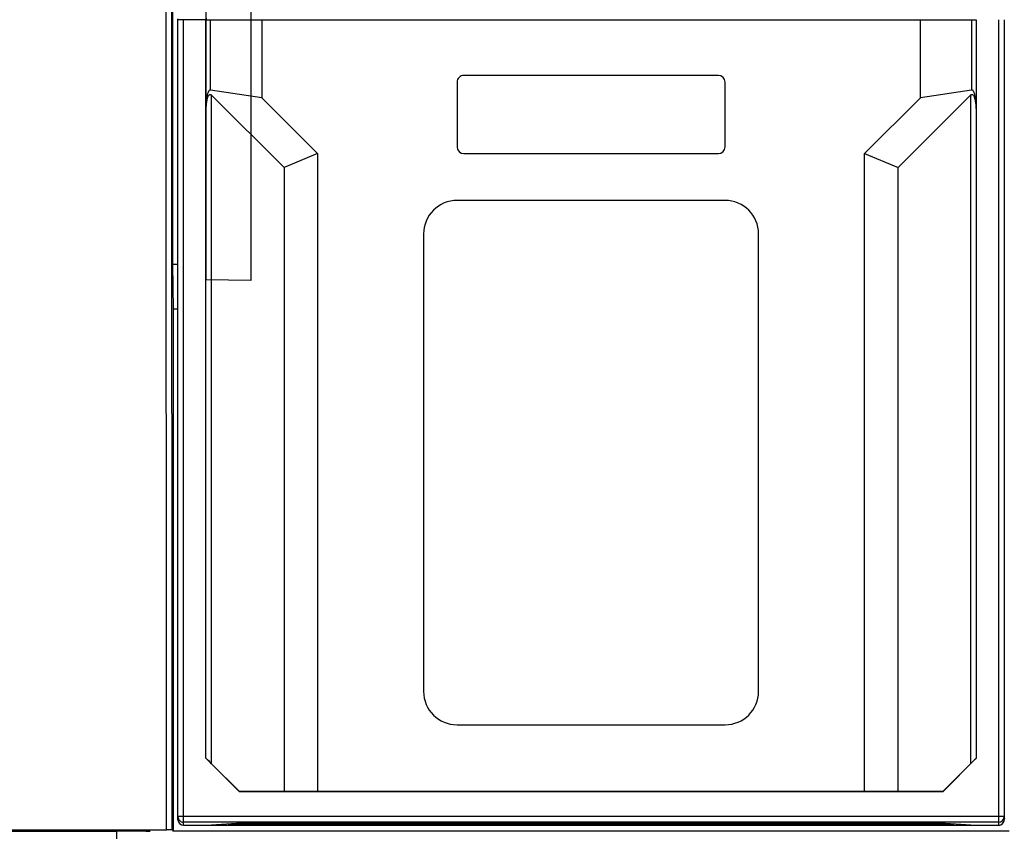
# Model space of a CAD drawing. Header units: millimetres. Extents: x 1117 to 38156, y -1945 to 7303.
# Tile 54 of 256: x 2625 to 2713, y 803 to 876. Entities that reach past the tile are written whole.
import ezdxf

# ---------------------------------------------------------------- set-up
doc = ezdxf.new("R2010")
doc.units = ezdxf.units.MM
doc.styles.get("Standard").update_dxf_attribs({"font": 'arial.ttf'})
doc.dimstyles.new('DIMSTYLE_1', dxfattribs={"dimtxt": 4.2, "dimasz": 3.6, "dimexe": 2.5, "dimexo": 0, "dimgap": 1.05, "dimtad": 1, "dimdsep": 46, "dimtxsty": 'Standard', "dimblk": '_FILLED', "dimblk1": '_FILLED', "dimblk2": '_FILLED', "dimcen": 0.09, "dimazin": 2, "dimtp": 0.01, "dimtm": 0.01, "dimtfac": 1, "dimtofl": 0, "dimtmove": 0, "dimatfit": 3, "dimldrblk": '_FILLED', "dimfxl": 0, "dimtolj": 1, "dimarcsym": 0})

# ---------------------------------------------------------------- blocks, each defined once
blk = doc.blocks.new('_FILLED')
at = {"color": 0, "linetype": 'ByBlock'}
blk.add_solid([(0, 0), (-1, 0.167), (-1, -0.167)], dxfattribs=at)
blk = doc.blocks.new('*D36')
at = {"color": 0, "linetype": 'Continuous', "lineweight": -2}
for p, q in [((2574.672, 982.904), (2522.921, 982.904)), ((2525.421, 979.304), (2525.421, 704.161)), ((2635.953, 700.561), (2522.921, 700.561))]:
    blk.add_line(p, q, dxfattribs=at)
at = {"layer": 'Defpoints', "color": 0, "linetype": 'Continuous'}
for p in [(2574.672, 982.904), (2525.421, 700.561), (2635.953, 700.561)]:
    blk.add_point(p, dxfattribs=at)
at = {"color": 0, "linetype": 'Continuous', "lineweight": -2, "xscale": 3.6, "yscale": 3.6, "zscale": 3.6}
for p, rotation in [((2525.421, 982.904), 90), ((2525.421, 700.561), 270)]:
    blk.add_blockref('_FILLED', p, dxfattribs=dict(at, rotation=rotation))
at = {"color": 0, "linetype": 'Continuous', "insert": (2511.037, 858.496), "char_height": 10, "width": 9.25313, "attachment_point": 2, "rotation": 90, "line_spacing_factor": 0.9}
blk.add_mtext('\\A1;282.34', dxfattribs=at)
blk = doc.blocks.new('*D81')
at = {"color": 0, "linetype": 'Continuous', "lineweight": -2}
for p, q in [((2715.272, 982.904), (2758.783, 982.904)), ((2756.283, 979.304), (2756.283, 704.161)), ((2654.139, 700.561), (2758.783, 700.561))]:
    blk.add_line(p, q, dxfattribs=at)
at = {"layer": 'Defpoints', "color": 0, "linetype": 'Continuous'}
for p in [(2715.272, 982.904), (2654.139, 700.561), (2756.283, 700.561)]:
    blk.add_point(p, dxfattribs=at)
at = {"color": 0, "linetype": 'Continuous', "lineweight": -2, "xscale": 3.6, "yscale": 3.6, "zscale": 3.6}
for p, rotation in [((2756.283, 982.904), 90), ((2756.283, 700.561), 270)]:
    blk.add_blockref('_FILLED', p, dxfattribs=dict(at, rotation=rotation))
at = {"color": 0, "linetype": 'Continuous', "insert": (2750.123, 841.733), "char_height": 10, "attachment_point": 5, "rotation": 90}
blk.add_mtext('\\A1;282.34', dxfattribs=at)

msp = doc.modelspace()

# ---------------------------------------------------------------- linework, layer by layer
at = {"linetype": 'Continuous'}
for p, q in [((2637.737, 802.966), (2637.694, 971.124)), ((2638.237, 802.957), (2638.194, 971.131)), ((2638.272, 962.822), (2638.272, 853.647)), ((2641.272, 852.27), (2641.272, 892.204)), ((2645.272, 892.204), (2645.272, 852.204)), ((2641.276, 875.708), (2641.276, 875.579)), ((2638.757, 803.88), (2638.757, 875.621)), ((2641.257, 875.579), (2638.757, 875.579)), ((2638.772, 875.579), (2638.772, 875.655)), ((2639.257, 803.379), (2639.257, 875.579)), ((2641.257, 809.379), (2641.257, 875.579)), ((2641.268, 875.579), (2710.247, 875.58)), ((2641.268, 867.628), (2641.268, 875.579)), ((2641.67, 869.274), (2641.67, 875.579)), ((2646.257, 875.579), (2646.257, 868.579)), ((2705.257, 868.58), (2705.257, 875.58)), ((2709.845, 875.58), (2709.845, 869.274)), ((2710.247, 875.58), (2710.247, 867.628)), ((2710.257, 875.58), (2710.257, 809.38)), ((2712.257, 875.58), (2712.257, 803.38)), ((2712.757, 875.58), (2712.757, 804.014)), ((2687.157, 870.58), (2664.357, 870.58)), ((2663.757, 869.98), (2663.757, 864.18)), ((2687.757, 864.18), (2687.757, 869.98)), ((2646.257, 868.579), (2641.67, 869.274)), ((2641.766, 808.895), (2641.766, 868.828)), ((2641.766, 868.828), (2648.257, 862.337)), ((2703.257, 862.337), (2709.748, 868.828)), ((2709.845, 869.274), (2705.257, 868.58)), ((2709.748, 868.828), (2709.749, 808.895)), ((2646.257, 868.579), (2651.257, 863.579)), ((2700.257, 863.58), (2705.257, 868.58)), ((2641.266, 867.244), (2641.268, 867.628)), ((2641.266, 809.383), (2641.266, 867.244)), ((2710.247, 867.628), (2710.248, 867.244)), ((2710.248, 867.244), (2710.248, 809.383)), ((2651.257, 863.579), (2648.257, 862.337)), ((2651.257, 863.579), (2651.257, 806.414)), ((2664.357, 863.58), (2687.157, 863.58)), ((2700.257, 806.414), (2700.257, 863.58)), ((2700.257, 863.58), (2703.257, 862.337)), ((2648.257, 862.337), (2648.257, 806.397)), ((2703.257, 806.397), (2703.257, 862.337)), ((2687.757, 859.38), (2663.757, 859.38)), ((2660.757, 856.38), (2660.757, 815.38)), ((2690.757, 815.38), (2690.757, 856.38)), ((2638.272, 853.647), (2638.342, 849.647)), ((2638.757, 853.647), (2638.272, 853.647)), ((2645.272, 852.204), (2641.272, 852.27)), ((2638.342, 849.647), (2638.342, 802.852)), ((2638.757, 849.647), (2638.342, 849.647)), ((2663.757, 812.38), (2687.757, 812.38)), ((2641.257, 809.379), (2641.266, 809.383)), ((2644.257, 806.379), (2641.257, 809.379)), ((2641.766, 808.895), (2644.265, 806.397)), ((2707.25, 806.397), (2709.749, 808.895)), ((2710.257, 809.38), (2707.257, 806.38)), ((2710.257, 809.38), (2710.248, 809.383)), ((2644.257, 806.379), (2644.265, 806.397)), ((2707.257, 806.38), (2644.257, 806.379)), ((2648.257, 806.397), (2644.265, 806.397)), ((2651.257, 806.414), (2648.257, 806.397)), ((2700.257, 806.414), (2651.257, 806.414)), ((2703.257, 806.397), (2700.257, 806.414)), ((2707.25, 806.397), (2703.257, 806.397)), ((2707.257, 806.38), (2707.25, 806.397)), ((2712.757, 804.15), (2638.757, 804.15)), ((2639.165, 803.659), (2639.257, 803.65)), ((2712.257, 803.65), (2639.257, 803.65)), ((2639.257, 803.379), (2712.257, 803.38)), ((2644.446, 803.555), (2641.757, 803.379)), ((2707.7, 803.514), (2643.816, 803.514)), ((2644.718, 803.483), (2706.826, 803.483)), ((2703.205, 803.606), (2648.31, 803.606)), ((2709.757, 803.38), (2707.068, 803.555)), ((2712.757, 804.014), (2712.772, 804.014)), ((2578.491, 802.861), (2633.272, 802.861)), ((2598.307, 802.966), (2637.737, 802.966)), ((2633.272, 798.053), (2633.272, 802.861)), ((2638.237, 802.957), (2638.342, 802.852)), ((2713.202, 802.852), (2638.342, 802.852))]:
    msp.add_line(p, q, dxfattribs=at)
for centre, radius, start, end in [((2664.357, 869.98), 0.6, 90.00008, 180.00008), ((2687.157, 869.98), 0.6, 0.00008, 90.00008), ((2664.357, 864.18), 0.6, 180.00008, 270.00008), ((2687.157, 864.18), 0.6, 270.00008, 0.00008), ((2663.757, 856.38), 3, 90.00008, 180.00008), ((2687.757, 856.38), 3, 0.00008, 90.00008), ((2663.757, 815.38), 3, 180.00008, 270.00008), ((2687.757, 815.38), 3, 270.00008, 0.00008), ((2639.257, 803.879), 0.5, 180.00008, 270.00008), ((2712.257, 804.15), 0.5, 269.99542, 359.99542), ((2712.257, 803.88), 0.5, 270.00008, 0.00008)]:
    msp.add_arc(centre, radius, start, end, dxfattribs=at)
for centre, major_axis, ratio, start_param, end_param in [((2641.766, 808.883), (-0.5, 0.5), 0.012341, -1.558452, -0.005109), ((2709.749, 808.883), (0.5, 0.5), 0.012341, 0.005109, 1.558452), ((2639.257, 803.88), (0, 0.5), 0.999848, -4.712389, -3.141593), ((2644.718, 803.466), (2, 0), 0.008727, 7.853982, 8.674899), ((2648.31, 803.537), (4, 0), 0.017455, 1.570796, 2.879793), ((2703.205, 803.537), (4, 0), 0.017455, 0.261799, 1.570796), ((2706.826, 803.466), (2, 0), 0.008727, 7.060988, 7.853982), ((2712.257, 803.88), (0, 0.5), 0.999848, -3.141593, -1.570796), ((2637.737, 802.957), (0.5, 0), 0.017461, 0.01746, 1.570805)]:
    msp.add_ellipse(centre, major_axis=major_axis, ratio=ratio, start_param=start_param, end_param=end_param, dxfattribs=at)
for points, knots in [([(2641.67, 869.274), (2641.651, 869.277), (2641.613, 869.272), (2641.566, 869.242), (2641.529, 869.201), (2641.489, 869.14), (2641.45, 869.057), (2641.414, 868.953), (2641.385, 868.847), (2641.353, 868.703), (2641.31, 868.448), (2641.285, 868.153), (2641.269, 867.856), (2641.27, 867.707), (2641.27, 867.633)], [0, 0, 0, 0, 0.031437, 0.062326, 0.093178, 0.123963, 0.185729, 0.247749, 0.309957, 0.372304, 0.497302, 0.748163, 0.873954, 1, 1, 1, 1]), ([(2641.27, 867.633), (2641.273, 867.695), (2641.288, 867.788), (2641.297, 867.913), (2641.309, 868.038), (2641.331, 868.192), (2641.363, 868.376), (2641.401, 868.527), (2641.44, 868.645), (2641.477, 868.73), (2641.516, 868.797), (2641.556, 868.844), (2641.593, 868.872), (2641.638, 868.889), (2641.703, 868.881), (2641.743, 868.851), (2641.766, 868.828)], [0, 0, 0, 0, 0.125405, 0.188157, 0.250875, 0.376092, 0.501008, 0.625505, 0.687557, 0.749414, 0.811012, 0.84177, 0.872734, 0.903842, 0.935623, 1, 1, 1, 1]), ([(2709.748, 868.828), (2709.771, 868.851), (2709.811, 868.882), (2709.877, 868.889), (2709.922, 868.873), (2709.959, 868.844), (2709.999, 868.797), (2710.038, 868.73), (2710.074, 868.645), (2710.114, 868.527), (2710.151, 868.376), (2710.184, 868.192), (2710.205, 868.038), (2710.217, 867.913), (2710.227, 867.788), (2710.241, 867.695), (2710.245, 867.633)], [0, 0, 0, 0, 0.064377, 0.096158, 0.127266, 0.15823, 0.188988, 0.250586, 0.312443, 0.374495, 0.498992, 0.623908, 0.749125, 0.811843, 0.874595, 1, 1, 1, 1]), ([(2710.245, 867.633), (2710.244, 867.707), (2710.245, 867.856), (2710.23, 868.153), (2710.204, 868.448), (2710.162, 868.703), (2710.13, 868.847), (2710.101, 868.953), (2710.064, 869.057), (2710.026, 869.14), (2709.985, 869.201), (2709.949, 869.242), (2709.902, 869.273), (2709.863, 869.277), (2709.845, 869.274)], [0, 0, 0, 0, 0.126046, 0.251837, 0.502698, 0.627696, 0.690043, 0.752251, 0.814271, 0.876037, 0.906822, 0.937674, 0.968563, 1, 1, 1, 1]), ([(2638.796, 803.958), (2638.827, 803.883), (2638.929, 803.745), (2639.084, 803.674), (2639.165, 803.659)], [0, 0, 0, 0, 0.499772, 1, 1, 1, 1]), ([(2636.272, 802.808), (2636.272, 802.81), (2636.265, 802.812), (2636.256, 802.814), (2636.237, 802.817), (2636.199, 802.82), (2636.134, 802.824), (2636.035, 802.829), (2635.909, 802.834), (2635.759, 802.838), (2635.584, 802.842), (2635.308, 802.847), (2634.918, 802.853), (2634.406, 802.857), (2633.85, 802.86), (2633.467, 802.861), (2633.272, 802.861)], [0, 0, 0, 0, 0.001481, 0.005198, 0.011266, 0.019688, 0.043546, 0.076626, 0.118588, 0.169009, 0.22745, 0.29334, 0.444741, 0.617489, 0.805184, 1, 1, 1, 1])]:
    msp.add_open_spline(points, degree=3, knots=knots, dxfattribs=at)
for points in [[(2638.757, 804.15), (2638.757, 804.085), (2638.771, 804.018), (2638.796, 803.958)], [(2712.772, 804.014), (2712.772, 803.949), (2712.759, 803.882), (2712.734, 803.822)]]:
    msp.add_open_spline(points, degree=3, dxfattribs=at)

# ---------------------------------------------------------------- dimensions: what is measured, and where the dimension line sits
dim = msp.add_linear_dim(base=(2525.421, 700.561), p1=(2574.672, 982.904), p2=(2635.953, 700.561), angle=270, dimstyle='DIMSTYLE_1', override={"dimtxt": 10}, dxfattribs=at)
dim.commit()
dim.dimension.update_dxf_attribs({"geometry": '*D36', "text_midpoint": (2525.421, 858.496), "dimtype": 160})
dim = msp.add_linear_dim(base=(2756.283, 700.561), p1=(2715.272, 982.904), p2=(2654.139, 700.561), angle=270, dimstyle='DIMSTYLE_1', override={"dimtxt": 10}, dxfattribs=at)
dim.commit()
dim.dimension.update_dxf_attribs({"geometry": '*D81', "text_midpoint": (2750.123, 841.733)})

doc.saveas('drawing.dxf')
